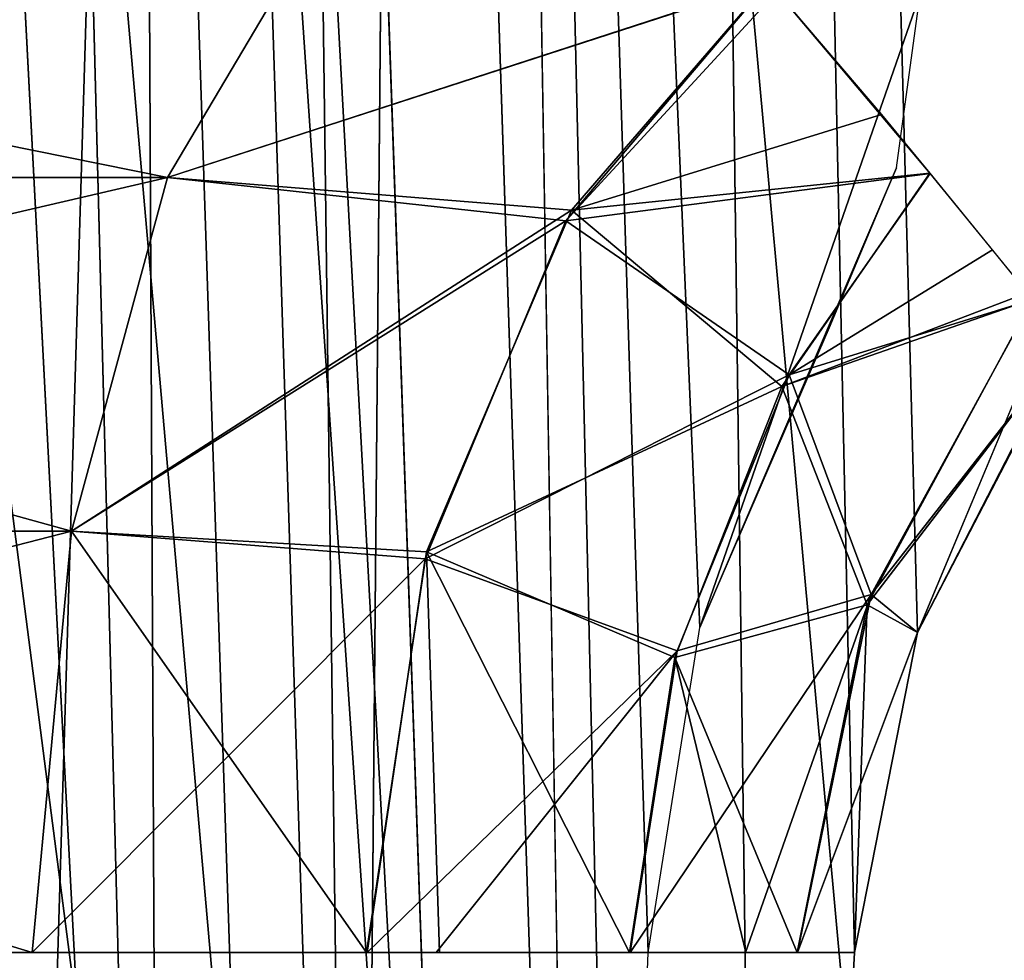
# Model space of a CAD drawing. Header units: millimetres. Extents: x -75 to 75, y -23 to 43.
# Tile 229 of 251: x 64.6 to 66.31, y 5.39 to 7.02. Entities that reach past the tile are written whole.
import ezdxf

# ---------------------------------------------------------------- set-up
doc = ezdxf.new("R2010")
doc.units = ezdxf.units.MM
doc.header["$LTSCALE"] = 76.747453
for name, color, linetype in [('11', 7, 'CONTINUOUS'), ('12', 7, 'CONTINUOUS'), ('230', 7, 'CONTINUOUS'), ('231', 7, 'CONTINUOUS'), ('232', 7, 'CONTINUOUS'), ('234', 7, 'CONTINUOUS'), ('235', 7, 'CONTINUOUS'), ('236', 7, 'CONTINUOUS'), ('238', 7, 'CONTINUOUS'), ('239', 7, 'CONTINUOUS'), ('46', 7, 'CONTINUOUS'), ('47', 7, 'CONTINUOUS'), ('48', 7, 'CONTINUOUS'), ('49', 7, 'CONTINUOUS'), ('50', 7, 'CONTINUOUS'), ('51', 7, 'CONTINUOUS'), ('63', 7, 'CONTINUOUS'), ('64', 7, 'CONTINUOUS'), ('68', 7, 'CONTINUOUS'), ('70', 7, 'CONTINUOUS'), ('72', 7, 'CONTINUOUS')]:
    doc.layers.add(name, color=color, linetype=linetype)

msp = doc.modelspace()

# ---------------------------------------------------------------- linework, layer by layer
at = {"layer": '11', "color": 251, "linetype": 'Continuous', "true_color": 0x565d62}
for points in [[(62.6581, 0, 103.9705), (66.5167, 0, 102.3722), (63.1424, 37, 104.4548), (62.6581, 0, 103.9705)], [(66.5167, 0, 102.3722), (67.001, 37, 102.8566), (63.1424, 37, 104.4548), (66.5167, 0, 102.3722)]]:
    msp.add_3dface(points, dxfattribs=at)
at = {"layer": '12', "color": 251, "linetype": 'Continuous', "true_color": 0x565d62}
for points in [[(66.5167, 0, -102.3722), (62.6581, 0, -103.9705), (67.001, 37, -102.8566), (66.5167, 0, -102.3722)], [(62.6581, 0, -103.9705), (63.1424, 37, -104.4548), (67.001, 37, -102.8566), (62.6581, 0, -103.9705)]]:
    msp.add_3dface(points, dxfattribs=at)
at = {"layer": '230', "color": 251, "linetype": 'Continuous', "true_color": 0x464b4f}
for points in [[(63.8079, 12.2105, 92.3564), (65.0623, 2.5, 90.6322), (64.7398, 12.2105, 90.5274), (63.8079, 12.2105, 92.3564)], [(64.0822, 2.5, 92.5557), (65.0623, 2.5, 90.6322), (63.8079, 12.2105, 92.3564), (64.0822, 2.5, 92.5557)], [(65.0623, 2.5, 90.6322), (65.4, 2.5, 88.5), (64.7398, 12.2105, 90.5274), (65.0623, 2.5, 90.6322)], [(64.7398, 12.2105, 90.5274), (65.4, 2.5, 88.5), (65.2303, 7.3592, 88.5), (64.7398, 12.2105, 90.5274)]]:
    msp.add_3dface(points, dxfattribs=at)
at = {"layer": '231', "color": 251, "linetype": 'Continuous', "true_color": 0x464b4f}
for points in [[(65.0609, 12.2105, 88.5), (65.4, 2.5, 71.7535), (65.2303, 7.3608, 71.7535), (65.0609, 12.2105, 88.5)], [(65.4, 2.5, 71.7535), (65.0609, 12.2105, 88.5), (65.2303, 7.3592, 88.5), (65.4, 2.5, 71.7535)], [(65.4, 2.5, 88.5), (65.4, 2.5, 71.7535), (65.2303, 7.3592, 88.5), (65.4, 2.5, 88.5)]]:
    msp.add_3dface(points, dxfattribs=at)
at = {"layer": '232', "color": 251, "linetype": 'Continuous', "true_color": 0x464b4f}
for points in [[(64.8724, 12.2105, 70.7697), (64.5799, 2.5, 69.6923), (64.3335, 12.2105, 69.9253), (64.8724, 12.2105, 70.7697)], [(65.1874, 2.5, 70.6443), (64.5799, 2.5, 69.6923), (64.8724, 12.2105, 70.7697), (65.1874, 2.5, 70.6443)], [(65.0609, 12.2105, 71.7535), (65.1874, 2.5, 70.6443), (64.8724, 12.2105, 70.7697), (65.0609, 12.2105, 71.7535)], [(65.1874, 2.5, 70.6443), (65.0609, 12.2105, 71.7535), (65.2303, 7.3608, 71.7535), (65.1874, 2.5, 70.6443)], [(65.4, 2.5, 71.7535), (65.1874, 2.5, 70.6443), (65.2303, 7.3608, 71.7535), (65.4, 2.5, 71.7535)]]:
    msp.add_3dface(points, dxfattribs=at)
at = {"layer": '234', "color": 251, "linetype": 'Continuous', "true_color": 0x464b4f}
for points in [[(64.5799, 2.5, 44.3077), (65.1874, 2.5, 43.3557), (64.3335, 12.2105, 44.0747), (64.5799, 2.5, 44.3077)], [(64.3335, 12.2105, 44.0747), (65.1874, 2.5, 43.3557), (64.8724, 12.2105, 43.2303), (64.3335, 12.2105, 44.0747)], [(64.8724, 12.2105, 43.2303), (65.4, 2.5, 42.2465), (65.2303, 7.3595, 42.2465), (64.8724, 12.2105, 43.2303)], [(65.1874, 2.5, 43.3557), (65.4, 2.5, 42.2465), (64.8724, 12.2105, 43.2303), (65.1874, 2.5, 43.3557)]]:
    msp.add_3dface(points, dxfattribs=at)
at = {"layer": '235', "color": 251, "linetype": 'Continuous', "true_color": 0x464b4f}
for points in [[(65.4, 2.5, -42.2465), (65.0609, 12.2105, 42.2465), (65.2303, 7.3595, 42.2465), (65.4, 2.5, -42.2465)], [(65.0609, 12.2105, 42.2465), (65.4, 2.5, -42.2465), (65.2303, 7.3595, -42.2465), (65.0609, 12.2105, 42.2465)], [(65.4, 2.5, 42.2465), (65.4, 2.5, -42.2465), (65.2303, 7.3595, 42.2465), (65.4, 2.5, 42.2465)]]:
    msp.add_3dface(points, dxfattribs=at)
at = {"layer": '236', "color": 251, "linetype": 'Continuous', "true_color": 0x464b4f}
for points in [[(64.8724, 12.2105, -43.2303), (64.5799, 2.5, -44.3077), (64.3335, 12.2105, -44.0747), (64.8724, 12.2105, -43.2303)], [(65.1874, 2.5, -43.3557), (64.5799, 2.5, -44.3077), (64.8724, 12.2105, -43.2303), (65.1874, 2.5, -43.3557)], [(65.0609, 12.2105, -42.2465), (65.1874, 2.5, -43.3557), (64.8724, 12.2105, -43.2303), (65.0609, 12.2105, -42.2465)], [(65.1874, 2.5, -43.3557), (65.0609, 12.2105, -42.2465), (65.2303, 7.3595, -42.2465), (65.1874, 2.5, -43.3557)], [(65.4, 2.5, -42.2465), (65.1874, 2.5, -43.3557), (65.2303, 7.3595, -42.2465), (65.4, 2.5, -42.2465)]]:
    msp.add_3dface(points, dxfattribs=at)
at = {"layer": '238', "color": 251, "linetype": 'Continuous', "true_color": 0x464b4f}
for points in [[(64.3335, 12.2105, -69.9253), (65.1874, 2.5, -70.6443), (64.8724, 12.2105, -70.7697), (64.3335, 12.2105, -69.9253)], [(64.5799, 2.5, -69.6923), (65.1874, 2.5, -70.6443), (64.3335, 12.2105, -69.9253), (64.5799, 2.5, -69.6923)], [(64.8724, 12.2105, -70.7697), (65.4, 2.5, -71.7535), (65.2303, 7.3595, -71.7535), (64.8724, 12.2105, -70.7697)], [(65.1874, 2.5, -70.6443), (65.4, 2.5, -71.7535), (64.8724, 12.2105, -70.7697), (65.1874, 2.5, -70.6443)]]:
    msp.add_3dface(points, dxfattribs=at)
at = {"layer": '239', "color": 251, "linetype": 'Continuous', "true_color": 0x464b4f}
for points in [[(65.0609, 12.2105, -85.2537), (65.4, 2.5, -88.2002), (65.0679, 12.0102, -86.2742), (65.0609, 12.2105, -85.2537)], [(65.0609, 12.2105, -71.7535), (65.4, 2.5, -88.2002), (65.0609, 12.2105, -85.2537), (65.0609, 12.2105, -71.7535)], [(65.4, 2.5, -88.2002), (65.0609, 12.2105, -71.7535), (65.2303, 7.3595, -71.7535), (65.4, 2.5, -88.2002)], [(65.0679, 12.0102, -86.2742), (65.4, 2.5, -88.2002), (65.0875, 11.4489, -87.1332), (65.0679, 12.0102, -86.2742)], [(65.0875, 11.4489, -87.1332), (65.4, 2.5, -88.2002), (65.1169, 10.6075, -87.7208), (65.0875, 11.4489, -87.1332)], [(65.1169, 10.6075, -87.7208), (65.4, 2.5, -88.2002), (65.1519, 9.6047, -87.9521), (65.1169, 10.6075, -87.7208)], [(65.4, 2.5, -71.7535), (65.4, 2.5, -88.2002), (65.2303, 7.3595, -71.7535), (65.4, 2.5, -71.7535)]]:
    msp.add_3dface(points, dxfattribs=at)
at = {"layer": '46', "color": 251, "linetype": 'Continuous', "true_color": 0x565d62}
for points in [[(64.8578, 6.7502, 67.714), (65.9016, 7.0894, 67.7778), (65.0991, 7.1576, 67.1254), (64.8578, 6.7502, 67.714)], [(65.5492, 6.675, 68.2118), (65.9016, 7.0894, 67.7778), (64.8578, 6.7502, 67.714), (65.5492, 6.675, 68.2118)], [(65.9016, 7.0894, 67.7778), (65.5492, 6.675, 68.2118), (65.916, 7.0734, 67.8305), (65.9016, 7.0894, 67.7778)], [(65.916, 7.0734, 67.8305), (65.5492, 6.675, 68.2118), (66.1817, 6.7572, 68.7853), (65.916, 7.0734, 67.8305)], [(66.1817, 6.7572, 68.7853), (65.5492, 6.675, 68.2118), (65.9369, 6.4079, 68.9504), (66.1817, 6.7572, 68.7853)], [(66.1817, 6.7572, 68.7853), (65.9369, 6.4079, 68.9504), (66.2901, 6.6246, 69.2397), (66.1817, 6.7572, 68.7853)], [(64.6911, 6.1359, 68.1208), (65.5492, 6.675, 68.2118), (64.8578, 6.7502, 67.714), (64.6911, 6.1359, 68.1208)], [(65.3053, 6.0884, 68.5106), (65.5492, 6.675, 68.2118), (64.6911, 6.1359, 68.1208), (65.3053, 6.0884, 68.5106)], [(65.5492, 6.675, 68.2118), (65.3053, 6.0884, 68.5106), (65.9369, 6.4079, 68.9504), (65.5492, 6.675, 68.2118)], [(66.2901, 6.6246, 69.2397), (65.9369, 6.4079, 68.9504), (66.3599, 6.5385, 69.6239), (66.2901, 6.6246, 69.2397)], [(66.3599, 6.5385, 69.6239), (65.9369, 6.4079, 68.9504), (66.0793, 6.0261, 69.709), (66.3599, 6.5385, 69.6239)], [(66.3599, 6.5385, 69.6239), (66.0793, 6.0261, 69.709), (66.4207, 6.4628, 70.4164), (66.3599, 6.5385, 69.6239)], [(66.4207, 6.4628, 70.4164), (66.0793, 6.0261, 69.709), (66.16, 5.9602, 70.4164), (66.4207, 6.4628, 70.4164)], [(65.9369, 6.4079, 68.9504), (65.3053, 6.0884, 68.5106), (65.7429, 5.9286, 69.0804), (65.9369, 6.4079, 68.9504)], [(65.9369, 6.4079, 68.9504), (65.7429, 5.9286, 69.0804), (66.0793, 6.0261, 69.709), (65.9369, 6.4079, 68.9504)], [(64.6227, 5.4047, 68.2877), (65.3053, 6.0884, 68.5106), (64.6911, 6.1359, 68.1208), (64.6227, 5.4047, 68.2877)], [(65.2046, 5.4047, 68.6339), (65.3053, 6.0884, 68.5106), (64.6227, 5.4047, 68.2877), (65.2046, 5.4047, 68.6339)], [(65.3053, 6.0884, 68.5106), (65.2046, 5.4047, 68.6339), (65.7429, 5.9286, 69.0804), (65.3053, 6.0884, 68.5106)], [(66.0793, 6.0261, 69.709), (65.661, 5.4047, 69.1353), (65.8613, 5.4047, 69.5024), (66.0793, 6.0261, 69.709)], [(65.7429, 5.9286, 69.0804), (65.661, 5.4047, 69.1353), (66.0793, 6.0261, 69.709), (65.7429, 5.9286, 69.0804)], [(65.9514, 5.4047, 69.7479), (66.0793, 6.0261, 69.709), (65.8613, 5.4047, 69.5024), (65.9514, 5.4047, 69.7479)], [(66.0793, 6.0261, 69.709), (65.9514, 5.4047, 69.7479), (66.16, 5.9602, 70.4164), (66.0793, 6.0261, 69.709)], [(66.16, 5.9602, 70.4164), (65.9514, 5.4047, 69.7479), (66.0507, 5.4047, 70.4164), (66.16, 5.9602, 70.4164)], [(65.7429, 5.9286, 69.0804), (65.2046, 5.4047, 68.6339), (65.3243, 5.4047, 68.7387), (65.7429, 5.9286, 69.0804)], [(65.661, 5.4047, 69.1353), (65.7429, 5.9286, 69.0804), (65.3243, 5.4047, 68.7387), (65.661, 5.4047, 69.1353)]]:
    msp.add_3dface(points, dxfattribs=at)
at = {"layer": '47', "color": 251, "linetype": 'Continuous', "true_color": 0x565d62}
for points in [[(62.4712, 6.7502, 47.6123), (65.0991, 7.1576, 46.8746), (64.8578, 6.7502, 46.286), (62.4712, 6.7502, 47.6123)], [(62.8436, 7.1576, 48.128), (65.0991, 7.1576, 46.8746), (62.4712, 6.7502, 47.6123), (62.8436, 7.1576, 48.128)], [(64.8578, 6.7502, 67.714), (62.8436, 7.1576, 65.872), (62.4712, 6.7502, 66.3877), (64.8578, 6.7502, 67.714)], [(64.8578, 6.7502, 67.714), (65.0991, 7.1576, 67.1254), (62.8436, 7.1576, 65.872), (64.8578, 6.7502, 67.714)], [(64.6911, 6.1359, 68.1208), (62.4712, 6.7502, 66.3877), (62.2138, 6.1359, 66.7441), (64.6911, 6.1359, 68.1208)], [(62.4712, 6.7502, 47.6123), (64.8578, 6.7502, 46.286), (62.2138, 6.1359, 47.2559), (62.4712, 6.7502, 47.6123)], [(62.2138, 6.1359, 47.2559), (64.8578, 6.7502, 46.286), (64.6911, 6.1359, 45.8792), (62.2138, 6.1359, 47.2559)], [(64.6911, 6.1359, 68.1208), (64.8578, 6.7502, 67.714), (62.4712, 6.7502, 66.3877), (64.6911, 6.1359, 68.1208)], [(64.6227, 5.4047, 68.2877), (62.2138, 6.1359, 66.7441), (61.851, 5.4047, 66.6994), (64.6227, 5.4047, 68.2877)], [(62.2138, 6.1359, 47.2559), (64.6911, 6.1359, 45.8792), (61.851, 5.4047, 47.3006), (62.2138, 6.1359, 47.2559)], [(61.851, 5.4047, 47.3006), (64.6911, 6.1359, 45.8792), (64.6227, 5.4047, 45.7123), (61.851, 5.4047, 47.3006)], [(64.6227, 5.4047, 68.2877), (64.6911, 6.1359, 68.1208), (62.2138, 6.1359, 66.7441), (64.6227, 5.4047, 68.2877)]]:
    msp.add_3dface(points, dxfattribs=at)
at = {"layer": '48', "color": 251, "linetype": 'Continuous', "true_color": 0x565d62}
for points in [[(64.8578, 6.7502, 46.286), (65.0991, 7.1576, 46.8746), (65.9013, 7.0899, 46.2236), (64.8578, 6.7502, 46.286)], [(64.8578, 6.7502, 46.286), (65.9013, 7.0899, 46.2236), (65.5592, 6.6938, 45.8032), (64.8578, 6.7502, 46.286)], [(65.9013, 7.0899, 46.2236), (66.0973, 6.8596, 45.5247), (65.5592, 6.6938, 45.8032), (65.9013, 7.0899, 46.2236)], [(66.0973, 6.8596, 45.5247), (66.1814, 6.7576, 45.2158), (65.5592, 6.6938, 45.8032), (66.0973, 6.8596, 45.5247)], [(66.1814, 6.7576, 45.2158), (65.9247, 6.3872, 45.0434), (65.5592, 6.6938, 45.8032), (66.1814, 6.7576, 45.2158)], [(66.1814, 6.7576, 45.2158), (66.3506, 6.5502, 44.4363), (65.9247, 6.3872, 45.0434), (66.1814, 6.7576, 45.2158)], [(64.6911, 6.1359, 45.8792), (64.8578, 6.7502, 46.286), (65.5592, 6.6938, 45.8032), (64.6911, 6.1359, 45.8792)], [(64.6911, 6.1359, 45.8792), (65.5592, 6.6938, 45.8032), (65.3075, 6.1003, 45.4943), (64.6911, 6.1359, 45.8792)], [(65.5592, 6.6938, 45.8032), (65.9247, 6.3872, 45.0434), (65.3075, 6.1003, 45.4943), (65.5592, 6.6938, 45.8032)], [(66.3506, 6.5502, 44.4363), (66.3597, 6.5388, 44.3775), (65.9247, 6.3872, 45.0434), (66.3506, 6.5502, 44.4363)], [(66.3597, 6.5388, 44.3775), (66.0723, 6.0082, 44.2904), (65.9247, 6.3872, 45.0434), (66.3597, 6.5388, 44.3775)], [(66.3597, 6.5388, 44.3775), (66.4207, 6.4628, 43.5836), (66.0723, 6.0082, 44.2904), (66.3597, 6.5388, 44.3775)], [(66.0723, 6.0082, 44.2904), (66.4207, 6.4628, 43.5836), (66.16, 5.9602, 43.5836), (66.0723, 6.0082, 44.2904)], [(65.9247, 6.3872, 45.0434), (65.7389, 5.9169, 44.9186), (65.3075, 6.1003, 45.4943), (65.9247, 6.3872, 45.0434)], [(65.9247, 6.3872, 45.0434), (66.0723, 6.0082, 44.2904), (65.7389, 5.9169, 44.9186), (65.9247, 6.3872, 45.0434)], [(64.6227, 5.4047, 45.7123), (64.6911, 6.1359, 45.8792), (65.2036, 5.4047, 45.3669), (64.6227, 5.4047, 45.7123)], [(64.6911, 6.1359, 45.8792), (65.3075, 6.1003, 45.4943), (65.2036, 5.4047, 45.3669), (64.6911, 6.1359, 45.8792)], [(65.2036, 5.4047, 45.3669), (65.3075, 6.1003, 45.4943), (65.3302, 5.4047, 45.2557), (65.2036, 5.4047, 45.3669)], [(65.7389, 5.9169, 44.9186), (65.6602, 5.4047, 44.8658), (65.3075, 6.1003, 45.4943), (65.7389, 5.9169, 44.9186)], [(65.3075, 6.1003, 45.4943), (65.6602, 5.4047, 44.8658), (65.3302, 5.4047, 45.2557), (65.3075, 6.1003, 45.4943)], [(66.0723, 6.0082, 44.2904), (65.951, 5.4047, 44.2534), (65.7389, 5.9169, 44.9186), (66.0723, 6.0082, 44.2904)], [(65.951, 5.4047, 44.2534), (66.0723, 6.0082, 44.2904), (66.0507, 5.4047, 43.5836), (65.951, 5.4047, 44.2534)], [(66.0507, 5.4047, 43.5836), (66.0723, 6.0082, 44.2904), (66.16, 5.9602, 43.5836), (66.0507, 5.4047, 43.5836)], [(65.6602, 5.4047, 44.8658), (65.7389, 5.9169, 44.9186), (65.862, 5.4047, 44.496), (65.6602, 5.4047, 44.8658)], [(65.7389, 5.9169, 44.9186), (65.951, 5.4047, 44.2534), (65.862, 5.4047, 44.496), (65.7389, 5.9169, 44.9186)]]:
    msp.add_3dface(points, dxfattribs=at)
at = {"layer": '49', "color": 251, "linetype": 'Continuous', "true_color": 0x565d62}
for points in [[(64.8578, 6.7502, -46.286), (65.9016, 7.0894, -46.2222), (65.0991, 7.1576, -46.8746), (64.8578, 6.7502, -46.286)], [(65.5492, 6.675, -45.7882), (65.9016, 7.0894, -46.2222), (64.8578, 6.7502, -46.286), (65.5492, 6.675, -45.7882)], [(65.9016, 7.0894, -46.2222), (65.5492, 6.675, -45.7882), (65.916, 7.0734, -46.1695), (65.9016, 7.0894, -46.2222)], [(65.916, 7.0734, -46.1695), (65.5492, 6.675, -45.7882), (66.1817, 6.7572, -45.2147), (65.916, 7.0734, -46.1695)], [(66.1817, 6.7572, -45.2147), (65.5492, 6.675, -45.7882), (65.9369, 6.4079, -45.0496), (66.1817, 6.7572, -45.2147)], [(66.1817, 6.7572, -45.2147), (65.9369, 6.4079, -45.0496), (66.2901, 6.6246, -44.7603), (66.1817, 6.7572, -45.2147)], [(64.6911, 6.1359, -45.8792), (65.5492, 6.675, -45.7882), (64.8578, 6.7502, -46.286), (64.6911, 6.1359, -45.8792)], [(65.3053, 6.0884, -45.4894), (65.5492, 6.675, -45.7882), (64.6911, 6.1359, -45.8792), (65.3053, 6.0884, -45.4894)], [(65.5492, 6.675, -45.7882), (65.3053, 6.0884, -45.4894), (65.9369, 6.4079, -45.0496), (65.5492, 6.675, -45.7882)], [(66.2901, 6.6246, -44.7603), (65.9369, 6.4079, -45.0496), (66.3599, 6.5385, -44.3761), (66.2901, 6.6246, -44.7603)], [(66.3599, 6.5385, -44.3761), (65.9369, 6.4079, -45.0496), (66.0793, 6.0261, -44.291), (66.3599, 6.5385, -44.3761)], [(66.3599, 6.5385, -44.3761), (66.0793, 6.0261, -44.291), (66.4207, 6.4628, -43.5836), (66.3599, 6.5385, -44.3761)], [(66.4207, 6.4628, -43.5836), (66.0793, 6.0261, -44.291), (66.16, 5.9602, -43.5836), (66.4207, 6.4628, -43.5836)], [(65.9369, 6.4079, -45.0496), (65.3053, 6.0884, -45.4894), (65.7429, 5.9286, -44.9196), (65.9369, 6.4079, -45.0496)], [(65.9369, 6.4079, -45.0496), (65.7429, 5.9286, -44.9196), (66.0793, 6.0261, -44.291), (65.9369, 6.4079, -45.0496)], [(64.6227, 5.4047, -45.7123), (65.3053, 6.0884, -45.4894), (64.6911, 6.1359, -45.8792), (64.6227, 5.4047, -45.7123)], [(65.2046, 5.4047, -45.3661), (65.3053, 6.0884, -45.4894), (64.6227, 5.4047, -45.7123), (65.2046, 5.4047, -45.3661)], [(65.3053, 6.0884, -45.4894), (65.2046, 5.4047, -45.3661), (65.7429, 5.9286, -44.9196), (65.3053, 6.0884, -45.4894)], [(66.0793, 6.0261, -44.291), (65.661, 5.4047, -44.8647), (65.8613, 5.4047, -44.4976), (66.0793, 6.0261, -44.291)], [(65.7429, 5.9286, -44.9196), (65.661, 5.4047, -44.8647), (66.0793, 6.0261, -44.291), (65.7429, 5.9286, -44.9196)], [(65.9514, 5.4047, -44.2521), (66.0793, 6.0261, -44.291), (65.8613, 5.4047, -44.4976), (65.9514, 5.4047, -44.2521)], [(66.0793, 6.0261, -44.291), (65.9514, 5.4047, -44.2521), (66.16, 5.9602, -43.5836), (66.0793, 6.0261, -44.291)], [(66.16, 5.9602, -43.5836), (65.9514, 5.4047, -44.2521), (66.0507, 5.4047, -43.5836), (66.16, 5.9602, -43.5836)], [(65.7429, 5.9286, -44.9196), (65.2046, 5.4047, -45.3661), (65.3242, 5.4047, -45.2613), (65.7429, 5.9286, -44.9196)], [(65.661, 5.4047, -44.8647), (65.7429, 5.9286, -44.9196), (65.3242, 5.4047, -45.2613), (65.661, 5.4047, -44.8647)]]:
    msp.add_3dface(points, dxfattribs=at)
at = {"layer": '50', "color": 251, "linetype": 'Continuous', "true_color": 0x565d62}
for points in [[(62.4712, 6.7502, -66.3877), (65.0991, 7.1576, -67.1254), (64.8578, 6.7502, -67.714), (62.4712, 6.7502, -66.3877)], [(62.8436, 7.1576, -65.872), (65.0991, 7.1576, -67.1254), (62.4712, 6.7502, -66.3877), (62.8436, 7.1576, -65.872)], [(64.8578, 6.7502, -46.286), (62.8436, 7.1576, -48.128), (62.4712, 6.7502, -47.6123), (64.8578, 6.7502, -46.286)], [(64.8578, 6.7502, -46.286), (65.0991, 7.1576, -46.8746), (62.8436, 7.1576, -48.128), (64.8578, 6.7502, -46.286)], [(62.2138, 6.1359, -66.7441), (64.8578, 6.7502, -67.714), (64.6911, 6.1359, -68.1208), (62.2138, 6.1359, -66.7441)], [(62.4712, 6.7502, -66.3877), (64.8578, 6.7502, -67.714), (62.2138, 6.1359, -66.7441), (62.4712, 6.7502, -66.3877)], [(64.6911, 6.1359, -45.8792), (62.4712, 6.7502, -47.6123), (62.2138, 6.1359, -47.2559), (64.6911, 6.1359, -45.8792)], [(64.6911, 6.1359, -45.8792), (64.8578, 6.7502, -46.286), (62.4712, 6.7502, -47.6123), (64.6911, 6.1359, -45.8792)], [(61.851, 5.4047, -66.6994), (64.6911, 6.1359, -68.1208), (64.6227, 5.4047, -68.2877), (61.851, 5.4047, -66.6994)], [(64.6227, 5.4047, -45.7123), (62.2138, 6.1359, -47.2559), (61.851, 5.4047, -47.3006), (64.6227, 5.4047, -45.7123)], [(62.2138, 6.1359, -66.7441), (64.6911, 6.1359, -68.1208), (61.851, 5.4047, -66.6994), (62.2138, 6.1359, -66.7441)], [(64.6227, 5.4047, -45.7123), (64.6911, 6.1359, -45.8792), (62.2138, 6.1359, -47.2559), (64.6227, 5.4047, -45.7123)]]:
    msp.add_3dface(points, dxfattribs=at)
at = {"layer": '51', "color": 251, "linetype": 'Continuous', "true_color": 0x565d62}
for points in [[(64.8578, 6.7502, -67.714), (65.0991, 7.1576, -67.1254), (65.9013, 7.0899, -67.7764), (64.8578, 6.7502, -67.714)], [(64.8578, 6.7502, -67.714), (65.9013, 7.0899, -67.7764), (65.5592, 6.6938, -68.1968), (64.8578, 6.7502, -67.714)], [(65.9013, 7.0899, -67.7764), (66.0973, 6.8596, -68.4753), (65.5592, 6.6938, -68.1968), (65.9013, 7.0899, -67.7764)], [(66.0973, 6.8596, -68.4753), (66.1814, 6.7576, -68.7842), (65.5592, 6.6938, -68.1968), (66.0973, 6.8596, -68.4753)], [(66.1814, 6.7576, -68.7842), (65.9247, 6.3872, -68.9566), (65.5592, 6.6938, -68.1968), (66.1814, 6.7576, -68.7842)], [(66.1814, 6.7576, -68.7842), (66.3506, 6.5502, -69.5637), (65.9247, 6.3872, -68.9566), (66.1814, 6.7576, -68.7842)], [(64.6911, 6.1359, -68.1208), (64.8578, 6.7502, -67.714), (65.5592, 6.6938, -68.1968), (64.6911, 6.1359, -68.1208)], [(64.6911, 6.1359, -68.1208), (65.5592, 6.6938, -68.1968), (65.3075, 6.1003, -68.5057), (64.6911, 6.1359, -68.1208)], [(65.5592, 6.6938, -68.1968), (65.9247, 6.3872, -68.9566), (65.3075, 6.1003, -68.5057), (65.5592, 6.6938, -68.1968)], [(66.3506, 6.5502, -69.5637), (66.3597, 6.5388, -69.6225), (65.9247, 6.3872, -68.9566), (66.3506, 6.5502, -69.5637)], [(66.3597, 6.5388, -69.6225), (66.0723, 6.0082, -69.7096), (65.9247, 6.3872, -68.9566), (66.3597, 6.5388, -69.6225)], [(66.3597, 6.5388, -69.6225), (66.4207, 6.4628, -70.4164), (66.0723, 6.0082, -69.7096), (66.3597, 6.5388, -69.6225)], [(66.0723, 6.0082, -69.7096), (66.4207, 6.4628, -70.4164), (66.16, 5.9602, -70.4164), (66.0723, 6.0082, -69.7096)], [(65.9247, 6.3872, -68.9566), (65.7389, 5.9169, -69.0814), (65.3075, 6.1003, -68.5057), (65.9247, 6.3872, -68.9566)], [(65.9247, 6.3872, -68.9566), (66.0723, 6.0082, -69.7096), (65.7389, 5.9169, -69.0814), (65.9247, 6.3872, -68.9566)], [(64.6227, 5.4047, -68.2877), (64.6911, 6.1359, -68.1208), (65.2036, 5.4047, -68.6331), (64.6227, 5.4047, -68.2877)], [(64.6911, 6.1359, -68.1208), (65.3075, 6.1003, -68.5057), (65.2036, 5.4047, -68.6331), (64.6911, 6.1359, -68.1208)], [(65.2036, 5.4047, -68.6331), (65.3075, 6.1003, -68.5057), (65.3302, 5.4047, -68.7443), (65.2036, 5.4047, -68.6331)], [(65.3075, 6.1003, -68.5057), (65.6602, 5.4047, -69.1342), (65.3302, 5.4047, -68.7443), (65.3075, 6.1003, -68.5057)], [(65.7389, 5.9169, -69.0814), (65.6602, 5.4047, -69.1342), (65.3075, 6.1003, -68.5057), (65.7389, 5.9169, -69.0814)], [(66.0723, 6.0082, -69.7096), (65.951, 5.4047, -69.7466), (65.7389, 5.9169, -69.0814), (66.0723, 6.0082, -69.7096)], [(65.951, 5.4047, -69.7466), (66.0723, 6.0082, -69.7096), (66.0507, 5.4047, -70.4164), (65.951, 5.4047, -69.7466)], [(66.0507, 5.4047, -70.4164), (66.0723, 6.0082, -69.7096), (66.16, 5.9602, -70.4164), (66.0507, 5.4047, -70.4164)], [(65.6602, 5.4047, -69.1342), (65.7389, 5.9169, -69.0814), (65.862, 5.4047, -69.504), (65.6602, 5.4047, -69.1342)], [(65.7389, 5.9169, -69.0814), (65.951, 5.4047, -69.7466), (65.862, 5.4047, -69.504), (65.7389, 5.9169, -69.0814)]]:
    msp.add_3dface(points, dxfattribs=at)
at = {"layer": '63', "color": 251, "linetype": 'Continuous', "true_color": 0x565d62}
for points in [[(65.8984, 2.5, 27.75), (65.8984, 2.5, 34.75), (65.5581, 28.5, 34.2962), (65.8984, 2.5, 27.75)], [(65.5581, 28.5, 28.2038), (65.8984, 2.5, 27.75), (65.5581, 28.5, 34.2962), (65.5581, 28.5, 28.2038)]]:
    msp.add_3dface(points, dxfattribs=at)
at = {"layer": '64', "color": 251, "linetype": 'Continuous', "true_color": 0x565d62}
for points in [[(64.1709, 28.5, -92.7021), (63.4908, 28.5, -93.4908), (64.8477, 2.5, -92.3004), (64.1709, 28.5, -92.7021)], [(64.8477, 2.5, -92.3004), (63.4908, 28.5, -93.4908), (63.7315, 2.5, -93.7315), (64.8477, 2.5, -92.3004)], [(64.7275, 28.5, -91.8219), (64.1709, 28.5, -92.7021), (64.8477, 2.5, -92.3004), (64.7275, 28.5, -91.8219)], [(65.582, 2.5, -90.6406), (65.3629, 15.7463, -90.7586), (64.7275, 28.5, -91.8219), (65.582, 2.5, -90.6406)], [(65.582, 2.5, -90.6406), (64.7275, 28.5, -91.8219), (64.8477, 2.5, -92.3004), (65.582, 2.5, -90.6406)]]:
    msp.add_3dface(points, dxfattribs=at)
at = {"layer": '68', "color": 251, "linetype": 'Continuous', "true_color": 0x565d62}
for points in [[(66.4207, 6.4628, 27.8192), (65.5581, 28.5, 28.2038), (66.5573, 6.7327, 27.8239), (66.4207, 6.4628, 27.8192)], [(66.16, 5.9602, 27.8104), (65.5581, 28.5, 28.2038), (66.4207, 6.4628, 27.8192), (66.16, 5.9602, 27.8104)], [(66.0507, 5.4047, 27.8007), (65.5581, 28.5, 28.2038), (66.16, 5.9602, 27.8104), (66.0507, 5.4047, 27.8007)], [(65.8984, 2.5, 27.75), (65.5581, 28.5, 28.2038), (66.0507, 5.4047, 27.8007), (65.8984, 2.5, 27.75)], [(65.5581, 28.5, 28.2038), (66.607, 7.0311, 27.8291), (66.5573, 6.7327, 27.8239), (65.5581, 28.5, 28.2038)]]:
    msp.add_3dface(points, dxfattribs=at)
at = {"layer": '70', "color": 251, "linetype": 'Continuous', "true_color": 0x565d62}
for points in [[(66.16, 5.9602, 34.6896), (65.5581, 28.5, 34.2962), (66.0507, 5.4047, 34.6993), (66.16, 5.9602, 34.6896)], [(65.5581, 28.5, 34.2962), (65.8984, 2.5, 34.75), (66.0507, 5.4047, 34.6993), (65.5581, 28.5, 34.2962)], [(66.607, 7.0311, 34.6709), (65.5581, 28.5, 34.2962), (66.16, 5.9602, 34.6896), (66.607, 7.0311, 34.6709)], [(66.5573, 6.7327, 34.6761), (66.607, 7.0311, 34.6709), (66.16, 5.9602, 34.6896), (66.5573, 6.7327, 34.6761)], [(66.4207, 6.4628, 34.6808), (66.5573, 6.7327, 34.6761), (66.16, 5.9602, 34.6896), (66.4207, 6.4628, 34.6808)]]:
    msp.add_3dface(points, dxfattribs=at)
at = {"layer": '72', "color": 251, "linetype": 'Continuous', "true_color": 0x565d62}
for points in [[(65.6921, 5.4047, -90.7992), (65.3629, 15.7463, -90.7586), (65.6367, 3.9382, -90.7193), (65.6921, 5.4047, -90.7992)], [(66.1645, 7.0694, -91.2335), (65.3629, 15.7463, -90.7586), (65.7818, 5.9689, -90.8873), (66.1645, 7.0694, -91.2335)], [(65.7818, 5.9689, -90.8873), (65.3629, 15.7463, -90.7586), (65.6921, 5.4047, -90.7992), (65.7818, 5.9689, -90.8873)], [(65.582, 2.5, -90.6406), (65.6367, 3.9382, -90.7193), (65.3629, 15.7463, -90.7586), (65.582, 2.5, -90.6406)], [(66.1236, 6.7669, -91.1923), (66.1645, 7.0694, -91.2335), (65.7818, 5.9689, -90.8873), (66.1236, 6.7669, -91.1923)], [(66.0069, 6.49, -91.088), (66.1236, 6.7669, -91.1923), (65.7818, 5.9689, -90.8873), (66.0069, 6.49, -91.088)]]:
    msp.add_3dface(points, dxfattribs=at)

doc.saveas('drawing.dxf')
